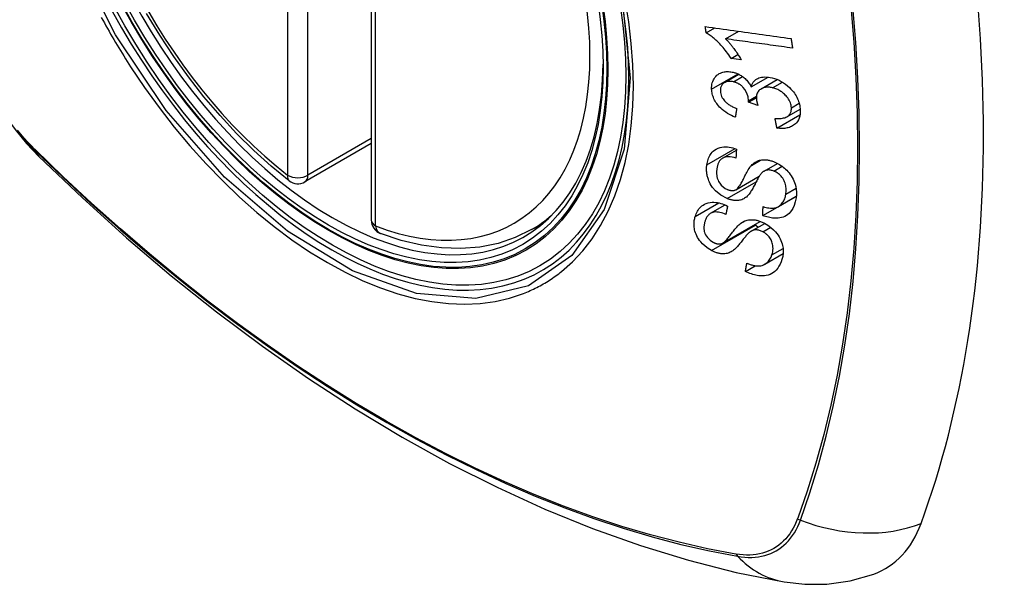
# Model space of a CAD drawing. Header units: inches. Extents: x 584 to 685, y 233 to 314.
# Tile 66 of 78: x 673.614 to 674.426, y 254.372 to 254.837. Entities that reach past the tile are written whole.
import ezdxf

# ---------------------------------------------------------------- set-up
doc = ezdxf.new("R2010")
doc.units = ezdxf.units.IN
doc.header["$MEASUREMENT"] = 0
doc.layers.add('Visible Edges(ANSI)', color=7, linetype='Continuous', lineweight=25)
doc.layers.add('Visible Tangent Edges(ANSI)', color=7, linetype='Continuous', lineweight=25)

msp = doc.modelspace()

# ---------------------------------------------------------------- linework, layer by layer
at = {"layer": 'Visible Edges(ANSI)'}
for p, q in [((673.90422, 255.15672), (673.90422, 254.67204)), ((674.18021, 254.8264), (674.18726, 254.83047)), ((674.19626, 254.82141), (674.20714, 254.8277)), ((674.20071, 254.80525), (674.20644, 254.80856)), ((674.2091, 254.80409), (674.20071, 254.80525)), ((674.19529, 254.78535), (674.20714, 254.7922)), ((674.21736, 254.78177), (674.23135, 254.78985)), ((674.22564, 254.78029), (674.23881, 254.78789)), ((674.2151, 254.76917), (674.22159, 254.77291)), ((674.22283, 254.76653), (674.2151, 254.76917)), ((674.23853, 254.7479), (674.25752, 254.75886)), ((674.24682, 254.75724), (674.25767, 254.76351)), ((673.90422, 254.73517), (673.84956, 254.70361)), ((674.19365, 254.72304), (674.20511, 254.72965)), ((674.22794, 254.71242), (674.23901, 254.71881)), ((674.20477, 254.69708), (674.22393, 254.70814)), ((674.22689, 254.67575), (674.25435, 254.6916)), ((674.23972, 254.68318), (674.25447, 254.6917)), ((674.25435, 254.6916), (674.25435, 254.69163)), ((674.25445, 254.69153), (674.25435, 254.6916)), ((674.18384, 254.67765), (674.19582, 254.68456)), ((674.03634, 254.66422), (674.04661, 254.67015)), ((674.19379, 254.65309), (674.22485, 254.67103)), ((674.21728, 254.6629), (674.2285, 254.66938)), ((674.22848, 254.63566), (674.24363, 254.64441)), ((674.21253, 254.6298), (674.22059, 254.63446))]:
    msp.add_line(p, q, dxfattribs=at)
at = {"layer": 'Visible Edges(ANSI)', "flags": 128}
for points in [[(673.83641, 254.7045), (673.82172, 254.71651), (673.80731, 254.7295), (673.79323, 254.74341), (673.77954, 254.75817), (673.76631, 254.77373), (673.75359, 254.79001), (673.74143, 254.80694), (673.72989, 254.82444), (673.71902, 254.84243)], [(674.18021, 254.8264), (674.18018, 254.82662), (674.18015, 254.82683), (674.18012, 254.82705), (674.18009, 254.82726), (674.18006, 254.82748), (674.18003, 254.82769), (674.18, 254.82791), (674.17997, 254.82812), (674.17994, 254.82834), (674.17991, 254.82855), (674.17988, 254.82877), (674.17985, 254.82898), (674.17981, 254.8292), (674.17978, 254.82941), (674.17975, 254.82963), (674.17972, 254.82984), (674.17969, 254.83006), (674.17966, 254.83027), (674.17963, 254.83049), (674.1796, 254.8307), (674.17957, 254.83092), (674.17954, 254.83113), (674.17951, 254.83135), (674.17948, 254.83156)], [(674.17948, 254.83156), (674.18241, 254.83115), (674.18534, 254.83074), (674.18828, 254.83033), (674.19123, 254.82992), (674.19418, 254.82951), (674.19713, 254.82909), (674.20009, 254.82868), (674.20305, 254.82827), (674.20601, 254.82786), (674.20897, 254.82744), (674.21194, 254.82703), (674.2149, 254.82661), (674.21786, 254.8262), (674.22082, 254.82579), (674.22378, 254.82538), (674.22674, 254.82496), (674.22969, 254.82455), (674.23264, 254.82414), (674.23558, 254.82373), (674.23852, 254.82332), (674.24145, 254.82291), (674.24437, 254.82251), (674.24729, 254.8221), (674.2502, 254.8217)], [(673.57248, 254.82456), (673.57672, 254.81026), (673.58186, 254.79654), (673.58784, 254.78334), (673.59465, 254.77062), (673.60226, 254.75837), (673.6107, 254.74658), (673.62002, 254.73526), (673.63027, 254.72445)], [(674.20071, 254.80525), (674.19976, 254.80674), (674.19881, 254.80815), (674.19786, 254.8095), (674.19692, 254.81079), (674.19598, 254.812), (674.19506, 254.81316), (674.19414, 254.81426), (674.19324, 254.81529), (674.19235, 254.81627), (674.19148, 254.8172), (674.19063, 254.81807), (674.18981, 254.81889), (674.18901, 254.81966), (674.18823, 254.82038), (674.18748, 254.82106), (674.18673, 254.82172), (674.18596, 254.82238), (674.18517, 254.82302), (674.18437, 254.82364), (674.18356, 254.82424), (674.18274, 254.82483), (674.18191, 254.82538), (674.18106, 254.82591), (674.18021, 254.8264)], [(674.19626, 254.82141), (674.19674, 254.82093), (674.19722, 254.82044), (674.1977, 254.81994), (674.19817, 254.81943), (674.19864, 254.81891), (674.1991, 254.81839), (674.19956, 254.81786), (674.20001, 254.81733), (674.20045, 254.8168), (674.20088, 254.81626), (674.20131, 254.81572), (674.20173, 254.81518), (674.20215, 254.81464), (674.20255, 254.8141), (674.20301, 254.81348), (674.20356, 254.81274), (674.20417, 254.81189), (674.20483, 254.81095), (674.20553, 254.80993), (674.20626, 254.80884), (674.20699, 254.8077), (674.20772, 254.80651), (674.20843, 254.80531), (674.2091, 254.80409)], [(674.2514, 254.81376), (674.24912, 254.81408), (674.24684, 254.81439), (674.24455, 254.81471), (674.24226, 254.81503), (674.23996, 254.81535), (674.23767, 254.81567), (674.23537, 254.81598), (674.23307, 254.8163), (674.23077, 254.81662), (674.22846, 254.81694), (674.22616, 254.81726), (674.22385, 254.81758), (674.22155, 254.8179), (674.21924, 254.81822), (674.21694, 254.81854), (674.21463, 254.81886), (674.21233, 254.81918), (674.21003, 254.8195), (674.20773, 254.81982), (674.20543, 254.82014), (674.20313, 254.82046), (674.20084, 254.82077), (674.19854, 254.82109), (674.19626, 254.82141)], [(674.2502, 254.8217), (674.25025, 254.82137), (674.2503, 254.82103), (674.25035, 254.8207), (674.2504, 254.82037), (674.25045, 254.82004), (674.2505, 254.81971), (674.25055, 254.81938), (674.2506, 254.81905), (674.25065, 254.81872), (674.2507, 254.81839), (674.25075, 254.81806), (674.2508, 254.81773), (674.25085, 254.8174), (674.2509, 254.81707), (674.25095, 254.81673), (674.251, 254.8164), (674.25105, 254.81607), (674.2511, 254.81574), (674.25115, 254.81541), (674.2512, 254.81508), (674.25125, 254.81475), (674.2513, 254.81442), (674.25135, 254.81409), (674.2514, 254.81376)], [(674.18474, 254.77997), (674.18473, 254.78133), (674.18481, 254.78265), (674.185, 254.78394), (674.18528, 254.78518), (674.18567, 254.78638), (674.18616, 254.78752), (674.18674, 254.7886), (674.18742, 254.7896), (674.18818, 254.79052), (674.18903, 254.79136), (674.18997, 254.79211), (674.19099, 254.79274), (674.19202, 254.79325), (674.19304, 254.79364), (674.19405, 254.79394), (674.19501, 254.79415), (674.19593, 254.7943), (674.19683, 254.79439), (674.19776, 254.79443), (674.19869, 254.79442), (674.19964, 254.79436), (674.20059, 254.79425), (674.20157, 254.79409), (674.20255, 254.79387)], [(674.20255, 254.79387), (674.2032, 254.79371), (674.20386, 254.79352), (674.20451, 254.7933), (674.20517, 254.79307), (674.20582, 254.79281), (674.20646, 254.79252), (674.2071, 254.79222), (674.20773, 254.79189), (674.20835, 254.79154), (674.20897, 254.79116), (674.20959, 254.79076), (674.21023, 254.79031), (674.21089, 254.78982), (674.21156, 254.78927), (674.21224, 254.78867), (674.21292, 254.78802), (674.2136, 254.78731), (674.21425, 254.78657), (674.21485, 254.78581), (674.21542, 254.78503), (674.21596, 254.78424), (674.21646, 254.78343), (674.21692, 254.7826), (674.21736, 254.78177)], [(674.20268, 254.78598), (674.20194, 254.78614), (674.20122, 254.78626), (674.20049, 254.78635), (674.19978, 254.78639), (674.19908, 254.78639), (674.1984, 254.78634), (674.19774, 254.78624), (674.1971, 254.7861), (674.19649, 254.78591), (674.1959, 254.78567), (674.19533, 254.78538), (674.1948, 254.78505), (674.1943, 254.78467), (674.19385, 254.78425), (674.19344, 254.7838), (674.19308, 254.78332), (674.19277, 254.78279), (674.19251, 254.78224), (674.1923, 254.78165), (674.19213, 254.78103), (674.19202, 254.7804), (674.19195, 254.77975), (674.19192, 254.77908), (674.19193, 254.7784)], [(674.21516, 254.77038), (674.2147, 254.77353), (674.21362, 254.77668), (674.21201, 254.77961), (674.21069, 254.78137), (674.21019, 254.78192), (674.20986, 254.78225), (674.20952, 254.78256), (674.20916, 254.78286), (674.2088, 254.78315), (674.20843, 254.78343), (674.20806, 254.78369), (674.20767, 254.78395), (674.20727, 254.78419), (674.20687, 254.78441), (674.20646, 254.78463), (674.20605, 254.78483), (674.20563, 254.78501), (674.20521, 254.78519), (674.20479, 254.78535), (674.20437, 254.7855), (674.20395, 254.78563), (674.20352, 254.78576), (674.2031, 254.78588), (674.20268, 254.78598)], [(674.21736, 254.78177), (674.21752, 254.78237), (674.2177, 254.78297), (674.21791, 254.78354), (674.21815, 254.7841), (674.21841, 254.78464), (674.21871, 254.78516), (674.21903, 254.78567), (674.21939, 254.78615), (674.21978, 254.78661), (674.22019, 254.78704), (674.22064, 254.78744), (674.22111, 254.78781), (674.22161, 254.78816), (674.22216, 254.78849), (674.22286, 254.78885), (674.22371, 254.78921), (674.22474, 254.78953), (674.22593, 254.78979), (674.22728, 254.78996), (674.22868, 254.79002), (674.23011, 254.78997), (674.23156, 254.78982), (674.23302, 254.78958), (674.2345, 254.78926)], [(674.2345, 254.78926), (674.23643, 254.78874), (674.23835, 254.78807), (674.24025, 254.78727), (674.24211, 254.78632), (674.24391, 254.78524), (674.24565, 254.78402), (674.2473, 254.78269), (674.24878, 254.78134), (674.25007, 254.78002), (674.25117, 254.77877), (674.25208, 254.77765), (674.25288, 254.77658), (674.25361, 254.77549), (674.25429, 254.77439), (674.25491, 254.77326), (674.25547, 254.77211), (674.25596, 254.77096), (674.2564, 254.7698), (674.25676, 254.76863), (674.25707, 254.76747), (674.25731, 254.76631), (674.2575, 254.76515), (674.25763, 254.76401), (674.25771, 254.76287)], [(674.20421, 254.75682), (674.20258, 254.7575), (674.20098, 254.75825), (674.19939, 254.75907), (674.19783, 254.75996), (674.19632, 254.76094), (674.19485, 254.76201), (674.19348, 254.76311), (674.19229, 254.7642), (674.19125, 254.76525), (674.19036, 254.76625), (674.18959, 254.76718), (674.18891, 254.7681), (674.18827, 254.76904), (674.18768, 254.77), (674.18715, 254.77098), (674.18666, 254.77197), (674.18623, 254.77297), (674.18586, 254.77397), (674.18555, 254.77498), (674.18529, 254.77598), (674.18508, 254.77699), (674.18492, 254.77799), (674.18481, 254.77898), (674.18474, 254.77997)], [(674.19193, 254.7784), (674.19203, 254.7773), (674.19223, 254.77619), (674.19255, 254.77508), (674.19298, 254.77398), (674.19353, 254.77289), (674.19415, 254.7719), (674.19477, 254.77106), (674.19534, 254.77037), (674.19586, 254.76981), (674.19639, 254.76928), (674.19694, 254.76878), (674.19752, 254.76829), (674.19812, 254.76784), (674.19873, 254.7674), (674.19936, 254.76698), (674.2, 254.76659), (674.20065, 254.76621), (674.20132, 254.76585), (674.20199, 254.76551), (674.20266, 254.76519), (674.20334, 254.76489), (674.20403, 254.7646), (674.20471, 254.76433), (674.20539, 254.76407)], [(674.23498, 254.78106), (674.23417, 254.78124), (674.23336, 254.78138), (674.23256, 254.78149), (674.23178, 254.78156), (674.231, 254.78158), (674.23023, 254.78157), (674.22947, 254.78151), (674.22873, 254.7814), (674.22803, 254.78125), (674.22734, 254.78105), (674.22669, 254.78081), (674.22606, 254.78052), (674.22546, 254.78018), (674.22488, 254.77979), (674.22429, 254.77933), (674.22372, 254.77878), (674.22318, 254.77814), (674.2227, 254.77742), (674.22232, 254.77664), (674.22201, 254.77581), (674.22179, 254.77494), (674.22165, 254.77403), (674.22159, 254.77309), (674.2216, 254.77213)], [(674.25046, 254.76464), (674.25038, 254.76566), (674.25021, 254.76669), (674.24996, 254.76772), (674.24963, 254.76875), (674.24921, 254.76977), (674.24871, 254.77078), (674.24813, 254.77178), (674.24748, 254.77272), (674.24681, 254.7736), (674.24613, 254.7744), (674.24545, 254.77512), (674.24476, 254.7758), (674.24405, 254.77644), (674.24331, 254.77705), (674.24255, 254.77762), (674.24176, 254.77816), (674.24095, 254.77867), (674.24012, 254.77913), (674.23928, 254.77955), (674.23843, 254.77993), (674.23758, 254.78027), (674.23671, 254.78057), (674.23585, 254.78083), (674.23498, 254.78106)], [(674.2151, 254.76917), (674.21511, 254.76921), (674.21511, 254.76926), (674.21512, 254.76931), (674.21512, 254.76936), (674.21513, 254.76941), (674.21513, 254.76947), (674.21513, 254.76952), (674.21514, 254.76957), (674.21514, 254.76962), (674.21514, 254.76967), (674.21515, 254.76972), (674.21515, 254.76977), (674.21515, 254.76982), (674.21515, 254.76987), (674.21516, 254.76992), (674.21516, 254.76997), (674.21516, 254.77002), (674.21516, 254.77007), (674.21516, 254.77012), (674.21516, 254.77017), (674.21516, 254.77022), (674.21516, 254.77027), (674.21516, 254.77032), (674.21516, 254.77038)], [(674.2216, 254.77213), (674.22161, 254.77191), (674.22163, 254.77169), (674.22165, 254.77146), (674.22168, 254.77123), (674.22171, 254.77101), (674.22174, 254.77078), (674.22178, 254.77055), (674.22182, 254.77032), (674.22187, 254.77008), (674.22191, 254.76985), (674.22197, 254.76961), (674.22202, 254.76937), (674.22208, 254.76913), (674.22214, 254.76889), (674.2222, 254.76865), (674.22226, 254.76841), (674.22233, 254.76817), (674.2224, 254.76793), (674.22246, 254.76769), (674.22254, 254.76746), (674.22261, 254.76722), (674.22268, 254.76699), (674.22275, 254.76676), (674.22283, 254.76653)], [(674.20539, 254.76407), (674.20534, 254.76377), (674.20529, 254.76346), (674.20524, 254.76316), (674.20519, 254.76286), (674.20514, 254.76256), (674.20509, 254.76226), (674.20504, 254.76195), (674.20499, 254.76165), (674.20494, 254.76135), (674.20489, 254.76105), (674.20484, 254.76075), (674.20479, 254.76044), (674.20474, 254.76014), (674.20469, 254.75984), (674.20465, 254.75954), (674.2046, 254.75924), (674.20455, 254.75893), (674.2045, 254.75863), (674.20445, 254.75833), (674.2044, 254.75803), (674.20435, 254.75773), (674.2043, 254.75743), (674.20426, 254.75712), (674.20421, 254.75682)], [(674.23699, 254.75579), (674.23803, 254.75574), (674.23908, 254.75572), (674.24011, 254.75573), (674.24114, 254.75578), (674.24215, 254.75588), (674.24312, 254.75601), (674.24407, 254.7562), (674.24499, 254.75646), (674.24587, 254.75678), (674.24669, 254.75717), (674.2474, 254.75762), (674.24799, 254.75808), (674.24847, 254.75855), (674.24887, 254.75901), (674.24921, 254.75947), (674.2495, 254.75996), (674.24976, 254.76047), (674.24998, 254.761), (674.25015, 254.76156), (674.25029, 254.76214), (674.25039, 254.76275), (674.25045, 254.76337), (674.25047, 254.764), (674.25046, 254.76464)], [(674.25771, 254.76287), (674.25773, 254.7611), (674.25759, 254.75939), (674.2573, 254.75773), (674.25684, 254.75615), (674.2562, 254.75467), (674.25543, 254.75337), (674.25459, 254.75228), (674.25374, 254.75141), (674.25293, 254.75072), (674.25218, 254.75016), (674.2514, 254.74967), (674.25058, 254.74922), (674.24972, 254.74883), (674.24883, 254.74849), (674.2479, 254.7482), (674.24694, 254.74796), (674.24595, 254.74778), (674.24494, 254.74765), (674.24391, 254.74758), (674.24286, 254.74755), (674.2418, 254.74757), (674.24072, 254.74764), (674.23964, 254.74775), (674.23853, 254.7479)], [(674.23853, 254.7479), (674.23847, 254.74823), (674.2384, 254.74856), (674.23834, 254.74888), (674.23827, 254.74921), (674.23821, 254.74954), (674.23815, 254.74987), (674.23808, 254.7502), (674.23802, 254.75053), (674.23795, 254.75086), (674.23789, 254.75119), (674.23782, 254.75152), (674.23776, 254.75184), (674.23769, 254.75217), (674.23763, 254.7525), (674.23756, 254.75283), (674.2375, 254.75316), (674.23744, 254.75349), (674.23737, 254.75382), (674.23731, 254.75415), (674.23724, 254.75448), (674.23718, 254.75481), (674.23712, 254.75514), (674.23705, 254.75547), (674.23699, 254.75579)], [(674.18077, 254.71759), (674.18096, 254.71875), (674.18119, 254.7199), (674.18148, 254.72102), (674.18182, 254.72211), (674.18221, 254.72317), (674.18266, 254.7242), (674.18317, 254.72519), (674.18374, 254.72614), (674.18438, 254.72705), (674.1851, 254.72794), (674.186, 254.72886), (674.1871, 254.72978), (674.18843, 254.73064), (674.19, 254.73137), (674.19163, 254.7319), (674.19326, 254.73222), (674.19483, 254.73238), (674.19632, 254.73241), (674.19777, 254.73234), (674.19923, 254.73217), (674.2007, 254.73192), (674.20218, 254.73157), (674.20367, 254.73114), (674.20516, 254.73063)], [(674.20516, 254.73063), (674.20514, 254.73032), (674.20513, 254.73), (674.20511, 254.72969), (674.20509, 254.72938), (674.20507, 254.72906), (674.20505, 254.72875), (674.20504, 254.72844), (674.20502, 254.72812), (674.205, 254.72781), (674.20498, 254.72749), (674.20497, 254.72718), (674.20495, 254.72687), (674.20493, 254.72655), (674.20491, 254.72624), (674.2049, 254.72593), (674.20488, 254.72561), (674.20486, 254.7253), (674.20484, 254.72499), (674.20483, 254.72467), (674.20481, 254.72436), (674.20479, 254.72405), (674.20478, 254.72374), (674.20476, 254.72342), (674.20474, 254.72311)], [(673.63027, 254.72445), (673.66608, 254.69029), (673.70245, 254.65753), (673.73933, 254.62621), (673.77667, 254.59639), (673.81444, 254.56813), (673.85257, 254.54147), (673.89103, 254.51647), (673.92976, 254.49316), (673.96874, 254.47161), (674.0079, 254.45185), (674.04721, 254.43395), (674.08662, 254.41794), (674.1261, 254.40387), (674.16559, 254.39181), (674.20506, 254.38179), (674.24444, 254.37389)], [(674.20474, 254.72311), (674.20318, 254.72355), (674.20163, 254.72389), (674.20009, 254.72411), (674.19859, 254.72419), (674.19715, 254.72412), (674.19578, 254.72388), (674.1946, 254.7235), (674.19368, 254.72305), (674.19302, 254.72263), (674.19254, 254.72224), (674.1921, 254.72183), (674.1917, 254.72139), (674.19133, 254.72092), (674.19099, 254.72043), (674.19069, 254.71991), (674.19041, 254.71937), (674.19017, 254.71882), (674.18994, 254.71824), (674.18975, 254.71766), (674.18957, 254.71706), (674.18942, 254.71646), (674.18928, 254.71584), (674.18917, 254.71522), (674.18907, 254.71459)], [(674.21754, 254.71718), (674.21823, 254.71787), (674.21896, 254.71852), (674.21973, 254.71913), (674.22056, 254.71969), (674.22142, 254.7202), (674.22234, 254.72065), (674.2233, 254.72103), (674.22428, 254.72133), (674.22522, 254.72154), (674.22613, 254.72168), (674.22699, 254.72176), (674.2278, 254.72179), (674.22856, 254.72179), (674.22927, 254.72175), (674.22996, 254.72169), (674.23067, 254.7216), (674.23137, 254.72149), (674.23208, 254.72135), (674.23279, 254.72119), (674.2335, 254.721), (674.23421, 254.72079), (674.23492, 254.72056), (674.23564, 254.72031), (674.23635, 254.72003)], [(674.23635, 254.72003), (674.23747, 254.71956), (674.23857, 254.71904), (674.23966, 254.71847), (674.24073, 254.71784), (674.24178, 254.71717), (674.2428, 254.71645), (674.2438, 254.71569), (674.24476, 254.71489), (674.24571, 254.71403), (674.24668, 254.71309), (674.24765, 254.71206), (674.2486, 254.71094), (674.24953, 254.70972), (674.2504, 254.70843), (674.25119, 254.70712), (674.25188, 254.70579), (674.25249, 254.70445), (674.25302, 254.70309), (674.25351, 254.7016), (674.25399, 254.69975), (674.25438, 254.69757), (674.25458, 254.69514), (674.25455, 254.69274), (674.25431, 254.69042)], [(674.19754, 254.6898), (674.19241, 254.69251), (674.18796, 254.69616), (674.18542, 254.69905), (674.18439, 254.70054), (674.18358, 254.70191), (674.18293, 254.70319), (674.18242, 254.70436), (674.18202, 254.70539), (674.18173, 254.70626), (674.1815, 254.70704), (674.18129, 254.70782), (674.18111, 254.7086), (674.18095, 254.70938), (674.18082, 254.71015), (674.18071, 254.71091), (674.18063, 254.71168), (674.18057, 254.71244), (674.18053, 254.71319), (674.18052, 254.71394), (674.18052, 254.71469), (674.18055, 254.71542), (674.18061, 254.71615), (674.18068, 254.71687), (674.18077, 254.71759)], [(674.18907, 254.71459), (674.189, 254.71409), (674.18894, 254.71358), (674.18889, 254.71308), (674.18886, 254.71256), (674.18883, 254.71204), (674.18881, 254.71152), (674.18881, 254.711), (674.18882, 254.71047), (674.18885, 254.70994), (674.18889, 254.7094), (674.18895, 254.70885), (674.18903, 254.70831), (674.18912, 254.70776), (674.18924, 254.70721), (674.18938, 254.70666), (674.18955, 254.7061), (674.18974, 254.70555), (674.18998, 254.70497), (674.19047, 254.70395), (674.1914, 254.70247), (674.1927, 254.70084), (674.19425, 254.69938), (674.19599, 254.69816), (674.19786, 254.69725)], [(674.20446, 254.69692), (674.20508, 254.69727), (674.2057, 254.69778), (674.20632, 254.6984), (674.20694, 254.69914), (674.20754, 254.69996), (674.20811, 254.70082), (674.20865, 254.70169), (674.20915, 254.70255), (674.20962, 254.70339), (674.21006, 254.70423), (674.21048, 254.70505), (674.21089, 254.70589), (674.21131, 254.70673), (674.21173, 254.70759), (674.21217, 254.70847), (674.21263, 254.70939), (674.21313, 254.71034), (674.21366, 254.71133), (674.21425, 254.71237), (674.21487, 254.71344), (674.21552, 254.71448), (674.21619, 254.71548), (674.21687, 254.71639), (674.21754, 254.71718)], [(674.23602, 254.71241), (674.23535, 254.71266), (674.23468, 254.71288), (674.23401, 254.71306), (674.23334, 254.7132), (674.23268, 254.71329), (674.23203, 254.71334), (674.2314, 254.71335), (674.2308, 254.71332), (674.23025, 254.71325), (674.22975, 254.71315), (674.22929, 254.71302), (674.22886, 254.71287), (674.22846, 254.71269), (674.22808, 254.7125), (674.22771, 254.71228), (674.22736, 254.71205), (674.22701, 254.71179), (674.22669, 254.71152), (674.22637, 254.71124), (674.22607, 254.71095), (674.22578, 254.71064), (674.2255, 254.71033), (674.22524, 254.71001), (674.22499, 254.70968)], [(674.24589, 254.69341), (674.24601, 254.69436), (674.24609, 254.69533), (674.24613, 254.69632), (674.24612, 254.69731), (674.24606, 254.69833), (674.24594, 254.69935), (674.24576, 254.70038), (674.24553, 254.70142), (674.24523, 254.70245), (674.24486, 254.70349), (674.24443, 254.70452), (674.24391, 254.70553), (674.2433, 254.70653), (674.24262, 254.70747), (674.24191, 254.70831), (674.2412, 254.70904), (674.24052, 254.70966), (674.23989, 254.71018), (674.23928, 254.71064), (674.23866, 254.71106), (674.23802, 254.71145), (674.23736, 254.7118), (674.2367, 254.71212), (674.23602, 254.71241)], [(674.22499, 254.70968), (674.22466, 254.70924), (674.22431, 254.70873), (674.22394, 254.70814), (674.22355, 254.70748), (674.22315, 254.70677), (674.22273, 254.70601), (674.2223, 254.70521), (674.22186, 254.70438), (674.22141, 254.70351), (674.22095, 254.70263), (674.22048, 254.70174), (674.22001, 254.70084), (674.21953, 254.69995), (674.21906, 254.69906), (674.21858, 254.69819), (674.2181, 254.69735), (674.21763, 254.69654), (674.21716, 254.69576), (674.21666, 254.69499), (674.21615, 254.69423), (674.21562, 254.6935), (674.21507, 254.69282), (674.21452, 254.69219), (674.21397, 254.69165)], [(674.19786, 254.69725), (674.19815, 254.69713), (674.19845, 254.69703), (674.19874, 254.69692), (674.19904, 254.69683), (674.19934, 254.69675), (674.19963, 254.69667), (674.19993, 254.6966), (674.20022, 254.69654), (674.20051, 254.69649), (674.2008, 254.69645), (674.20109, 254.69642), (674.20138, 254.6964), (674.20166, 254.69639), (674.20194, 254.69639), (674.20221, 254.6964), (674.20248, 254.69642), (674.20275, 254.69645), (674.20301, 254.69649), (674.20326, 254.69654), (674.20351, 254.69659), (674.20376, 254.69666), (674.204, 254.69674), (674.20423, 254.69682), (674.20446, 254.69692)], [(674.17119, 254.67503), (674.17157, 254.67615), (674.172, 254.67724), (674.17248, 254.6783), (674.17303, 254.67932), (674.17363, 254.6803), (674.17429, 254.68123), (674.17503, 254.68211), (674.17583, 254.68294), (674.1767, 254.68372), (674.17772, 254.68447), (674.17889, 254.68517), (674.18025, 254.68578), (674.18179, 254.68628), (674.18344, 254.6866), (674.18507, 254.68674), (674.18665, 254.68674), (674.18816, 254.68662), (674.18957, 254.68642), (674.19096, 254.68615), (674.19234, 254.68579), (674.19373, 254.68535), (674.19512, 254.68485), (674.1965, 254.68427), (674.19788, 254.68362)], [(674.21397, 254.69165), (674.21332, 254.69107), (674.21263, 254.69054), (674.21191, 254.69005), (674.21114, 254.68961), (674.21034, 254.68922), (674.20949, 254.68888), (674.20861, 254.68861), (674.20774, 254.68841), (674.20691, 254.68828), (674.20613, 254.68821), (674.2054, 254.68818), (674.20473, 254.68818), (674.20412, 254.68821), (674.20353, 254.68826), (674.20294, 254.68832), (674.20234, 254.68841), (674.20175, 254.68852), (674.20115, 254.68865), (674.20055, 254.68879), (674.19995, 254.68896), (674.19935, 254.68914), (674.19875, 254.68934), (674.19814, 254.68956), (674.19754, 254.6898)], [(674.25431, 254.69042), (674.25367, 254.68712), (674.25274, 254.68406), (674.25167, 254.68164), (674.25058, 254.67984), (674.24958, 254.67854), (674.2486, 254.67753), (674.24752, 254.67662), (674.24634, 254.67583), (674.24506, 254.67515), (674.24368, 254.67459), (674.24228, 254.67417), (674.2409, 254.67389), (674.23956, 254.67372), (674.23828, 254.67363), (674.23709, 254.67362), (674.23598, 254.67367), (674.23486, 254.67376), (674.23374, 254.67391), (674.23261, 254.6741), (674.23148, 254.67434), (674.23033, 254.67463), (674.22919, 254.67496), (674.22804, 254.67533), (674.22689, 254.67575)], [(674.22711, 254.68313), (674.22833, 254.68279), (674.22955, 254.68248), (674.23077, 254.68223), (674.23199, 254.68204), (674.23318, 254.68192), (674.23435, 254.68188), (674.23548, 254.68192), (674.23657, 254.68205), (674.23761, 254.68228), (674.23862, 254.68264), (674.23959, 254.68311), (674.24048, 254.68367), (674.24129, 254.6843), (674.24202, 254.68498), (674.24266, 254.6857), (674.24323, 254.68643), (674.24374, 254.68719), (674.2442, 254.68799), (674.2446, 254.68882), (674.24495, 254.68968), (674.24526, 254.69058), (674.24551, 254.6915), (674.24572, 254.69245), (674.24589, 254.69341)], [(674.19643, 254.67672), (674.1952, 254.67723), (674.19396, 254.67768), (674.19272, 254.67807), (674.19148, 254.67837), (674.19026, 254.67859), (674.18906, 254.67871), (674.18791, 254.67873), (674.18679, 254.67863), (674.18576, 254.67843), (674.18487, 254.67814), (674.18412, 254.6778), (674.18349, 254.67743), (674.18296, 254.67705), (674.18246, 254.67663), (674.18201, 254.67618), (674.18159, 254.67569), (674.1812, 254.67518), (674.18084, 254.67464), (674.18051, 254.67409), (674.18021, 254.67351), (674.17994, 254.67292), (674.17969, 254.67232), (674.17946, 254.67171), (674.17926, 254.67108)], [(674.19788, 254.68362), (674.19782, 254.68333), (674.19776, 254.68304), (674.1977, 254.68276), (674.19764, 254.68247), (674.19758, 254.68218), (674.19752, 254.68189), (674.19746, 254.68161), (674.1974, 254.68132), (674.19734, 254.68103), (674.19728, 254.68074), (674.19721, 254.68046), (674.19715, 254.68017), (674.19709, 254.67988), (674.19703, 254.67959), (674.19697, 254.67931), (674.19691, 254.67902), (674.19685, 254.67873), (674.19679, 254.67844), (674.19673, 254.67816), (674.19667, 254.67787), (674.19661, 254.67758), (674.19655, 254.67729), (674.19649, 254.67701), (674.19643, 254.67672)], [(674.22689, 254.67575), (674.2269, 254.67606), (674.22691, 254.67636), (674.22692, 254.67667), (674.22692, 254.67698), (674.22693, 254.67728), (674.22694, 254.67759), (674.22695, 254.6779), (674.22696, 254.67821), (674.22697, 254.67851), (674.22698, 254.67882), (674.22699, 254.67913), (674.227, 254.67944), (674.22701, 254.67974), (674.22702, 254.68005), (674.22703, 254.68036), (674.22704, 254.68067), (674.22705, 254.68098), (674.22705, 254.68128), (674.22706, 254.68159), (674.22707, 254.6819), (674.22708, 254.68221), (674.22709, 254.68251), (674.2271, 254.68282), (674.22711, 254.68313)], [(674.18452, 254.64701), (674.18184, 254.64862), (674.17933, 254.65053), (674.17726, 254.65245), (674.17576, 254.65409), (674.17475, 254.65535), (674.17388, 254.65658), (674.17311, 254.65784), (674.17243, 254.65911), (674.17185, 254.66041), (674.17137, 254.66168), (674.171, 254.66291), (674.17072, 254.66408), (674.17051, 254.6652), (674.17037, 254.66626), (674.17028, 254.66724), (674.17024, 254.66816), (674.17023, 254.66906), (674.17027, 254.66996), (674.17034, 254.67084), (674.17044, 254.67171), (674.17058, 254.67256), (674.17075, 254.6734), (674.17096, 254.67422), (674.17119, 254.67503)], [(674.17926, 254.67108), (674.17911, 254.67057), (674.17896, 254.67006), (674.17884, 254.66954), (674.17872, 254.66902), (674.17862, 254.66849), (674.17853, 254.66796), (674.17846, 254.66741), (674.1784, 254.66686), (674.17837, 254.66631), (674.17836, 254.66574), (674.17837, 254.66516), (674.1784, 254.66458), (674.17846, 254.66399), (674.17856, 254.66339), (674.17869, 254.66277), (674.17891, 254.662), (674.17925, 254.66107), (674.17977, 254.65998), (674.18047, 254.65877), (674.18131, 254.6576), (674.18229, 254.65649), (674.18339, 254.65548), (674.18459, 254.65459), (674.18587, 254.65383)], [(674.19256, 254.65257), (674.19323, 254.6528), (674.19392, 254.65317), (674.19463, 254.65365), (674.19535, 254.65423), (674.19607, 254.65489), (674.19678, 254.6556), (674.19746, 254.65633), (674.1981, 254.65707), (674.1987, 254.65779), (674.19927, 254.6585), (674.19982, 254.65921), (674.20037, 254.65992), (674.20091, 254.66065), (674.20146, 254.66138), (674.20203, 254.66214), (674.20263, 254.66292), (674.20326, 254.66372), (674.20394, 254.66456), (674.20468, 254.66544), (674.20546, 254.66633), (674.20627, 254.66721), (674.20709, 254.66804), (674.20791, 254.66879), (674.20871, 254.66943)], [(674.20871, 254.66943), (674.20951, 254.66997), (674.21035, 254.67047), (674.21122, 254.67093), (674.21214, 254.67133), (674.21309, 254.67168), (674.21409, 254.67197), (674.21512, 254.67218), (674.21615, 254.67233), (674.21714, 254.6724), (674.21808, 254.6724), (674.21898, 254.67236), (674.21981, 254.67228), (674.22059, 254.67217), (674.22131, 254.67204), (674.22202, 254.67188), (674.22273, 254.6717), (674.22344, 254.6715), (674.22415, 254.67127), (674.22486, 254.67102), (674.22557, 254.67075), (674.22627, 254.67046), (674.22697, 254.67014), (674.22768, 254.6698), (674.22837, 254.66945)], [(674.22837, 254.66945), (674.23101, 254.66789), (674.23351, 254.66606), (674.23566, 254.66413), (674.23732, 254.66236), (674.23851, 254.66092), (674.2395, 254.65955), (674.24038, 254.65815), (674.24116, 254.65672), (674.24183, 254.65526), (674.24238, 254.65384), (674.24281, 254.65247), (674.24314, 254.65118), (674.24337, 254.64997), (674.24354, 254.64886), (674.24364, 254.64785), (674.24369, 254.64686), (674.2437, 254.64588), (674.24366, 254.64492), (674.24359, 254.64397), (674.24347, 254.64303), (674.24331, 254.64211), (674.24312, 254.64121), (674.24289, 254.64033), (674.24263, 254.63947)], [(674.03634, 254.66422), (674.02293, 254.65762), (674.00867, 254.6528), (673.99367, 254.64978), (673.97807, 254.64856), (673.96199, 254.64911), (673.94554, 254.65139), (673.92879, 254.65537), (673.91186, 254.661)], [(674.2153, 254.66144), (674.21491, 254.66108), (674.21448, 254.66066), (674.21402, 254.66016), (674.21354, 254.65962), (674.21303, 254.65902), (674.2125, 254.65838), (674.21195, 254.6577), (674.21138, 254.65699), (674.2108, 254.65626), (674.21021, 254.65551), (674.20961, 254.65475), (674.209, 254.65398), (674.20839, 254.65322), (674.20778, 254.65247), (674.20717, 254.65174), (674.20656, 254.65102), (674.20596, 254.65034), (674.20537, 254.64968), (674.20476, 254.64904), (674.20413, 254.64841), (674.20349, 254.64782), (674.20284, 254.64726), (674.20219, 254.64677), (674.20154, 254.64634)], [(674.22697, 254.66243), (674.22629, 254.66277), (674.2256, 254.66307), (674.22491, 254.66334), (674.22421, 254.66357), (674.22352, 254.66375), (674.22283, 254.66388), (674.22215, 254.66397), (674.22153, 254.66401), (674.22096, 254.664), (674.22044, 254.66396), (674.21996, 254.6639), (674.21952, 254.66381), (674.2191, 254.6637), (674.21871, 254.66356), (674.21832, 254.66341), (674.21794, 254.66325), (674.21757, 254.66306), (674.21722, 254.66286), (674.21687, 254.66265), (674.21653, 254.66243), (674.21621, 254.66219), (674.2159, 254.66195), (674.21559, 254.6617), (674.2153, 254.66144)], [(674.2208, 254.66796), (674.22078, 254.66798), (674.22076, 254.668), (674.22074, 254.66802), (674.22072, 254.66803), (674.2207, 254.66805), (674.22068, 254.66807), (674.22066, 254.66809), (674.22064, 254.66811), (674.22062, 254.66813), (674.2206, 254.66815), (674.22058, 254.66816), (674.22056, 254.66818), (674.22054, 254.6682), (674.22052, 254.66822), (674.2205, 254.66824), (674.22048, 254.66826), (674.22046, 254.66828), (674.22044, 254.6683), (674.22042, 254.66831), (674.2204, 254.66833), (674.22038, 254.66835), (674.22036, 254.66837), (674.22034, 254.66839), (674.22032, 254.66841)], [(674.22299, 254.6662), (674.2229, 254.66626), (674.22281, 254.66633), (674.22272, 254.66639), (674.22263, 254.66646), (674.22254, 254.66652), (674.22245, 254.66659), (674.22235, 254.66666), (674.22226, 254.66673), (674.22217, 254.6668), (674.22208, 254.66687), (674.22199, 254.66695), (674.2219, 254.66702), (674.22181, 254.66709), (674.22172, 254.66717), (674.22163, 254.66724), (674.22154, 254.66732), (674.22144, 254.6674), (674.22135, 254.66748), (674.22126, 254.66755), (674.22117, 254.66763), (674.22108, 254.66771), (674.22099, 254.6678), (674.2209, 254.66788), (674.2208, 254.66796)], [(674.23443, 254.64343), (674.23479, 254.64469), (674.23507, 254.64599), (674.23524, 254.64734), (674.23531, 254.64873), (674.23526, 254.65005), (674.23513, 254.65123), (674.23495, 254.65225), (674.23473, 254.65314), (674.23445, 254.65402), (674.23412, 254.6549), (674.23371, 254.65577), (674.23323, 254.65663), (674.23268, 254.65746), (674.23211, 254.65821), (674.23155, 254.65887), (674.23102, 254.65943), (674.23054, 254.6599), (674.23007, 254.66032), (674.22958, 254.66072), (674.22909, 254.66111), (674.22858, 254.66147), (674.22805, 254.66181), (674.22752, 254.66213), (674.22697, 254.66243)], [(674.18587, 254.65383), (674.18615, 254.65368), (674.18644, 254.65353), (674.18673, 254.6534), (674.18702, 254.65327), (674.18731, 254.65315), (674.1876, 254.65303), (674.18789, 254.65293), (674.18819, 254.65283), (674.18848, 254.65274), (674.18877, 254.65267), (674.18906, 254.6526), (674.18935, 254.65254), (674.18963, 254.65248), (674.18992, 254.65244), (674.1902, 254.65241), (674.19048, 254.65239), (674.19075, 254.65238), (674.19102, 254.65238), (674.19129, 254.65239), (674.19155, 254.65241), (674.19181, 254.65243), (674.19206, 254.65247), (674.19232, 254.65252), (674.19256, 254.65257)], [(674.20154, 254.64634), (674.2008, 254.6459), (674.20003, 254.64551), (674.19923, 254.64516), (674.19839, 254.64487), (674.19751, 254.64462), (674.1966, 254.64443), (674.19567, 254.64431), (674.19476, 254.64425), (674.1939, 254.64425), (674.1931, 254.64429), (674.19235, 254.64437), (674.19166, 254.64447), (674.19104, 254.64459), (674.19044, 254.64471), (674.18985, 254.64486), (674.18925, 254.64503), (674.18866, 254.64521), (674.18806, 254.64542), (674.18747, 254.64564), (674.18688, 254.64588), (674.18629, 254.64614), (674.1857, 254.64641), (674.18511, 254.6467), (674.18452, 254.64701)], [(674.24263, 254.63947), (674.24195, 254.63758), (674.24116, 254.63574), (674.24024, 254.63399), (674.23918, 254.63236), (674.23802, 254.63092), (674.23683, 254.62974), (674.23562, 254.62878), (674.23433, 254.62796), (674.23292, 254.62728), (674.23141, 254.62675), (674.2298, 254.62637), (674.22819, 254.62615), (674.22661, 254.62607), (674.2251, 254.62611), (674.22368, 254.62623), (674.22238, 254.62641), (674.22115, 254.62665), (674.21992, 254.62694), (674.21868, 254.62729), (674.21745, 254.62769), (674.21622, 254.62814), (674.21499, 254.62865), (674.21375, 254.6292), (674.21253, 254.6298)], [(674.21379, 254.63659), (674.21447, 254.6363), (674.21515, 254.63603), (674.21584, 254.63577), (674.21653, 254.63552), (674.21721, 254.63529), (674.2179, 254.63508), (674.21858, 254.63489), (674.21927, 254.63472), (674.21995, 254.63458), (674.22062, 254.63445), (674.22129, 254.63435), (674.22196, 254.63428), (674.22261, 254.63424), (674.22332, 254.63423), (674.2242, 254.63428), (674.22523, 254.63443), (674.22637, 254.63473), (674.2276, 254.63521), (674.22892, 254.63593), (674.23029, 254.63694), (674.23161, 254.63825), (674.23277, 254.63982), (674.2337, 254.64156), (674.23443, 254.64343)], [(674.21253, 254.6298), (674.21258, 254.63009), (674.21263, 254.63037), (674.21268, 254.63065), (674.21274, 254.63093), (674.21279, 254.63121), (674.21284, 254.6315), (674.21289, 254.63178), (674.21294, 254.63206), (674.213, 254.63234), (674.21305, 254.63263), (674.2131, 254.63291), (674.21315, 254.63319), (674.21321, 254.63348), (674.21326, 254.63376), (674.21331, 254.63404), (674.21336, 254.63432), (674.21342, 254.63461), (674.21347, 254.63489), (674.21352, 254.63517), (674.21358, 254.63545), (674.21363, 254.63574), (674.21368, 254.63602), (674.21373, 254.6363), (674.21379, 254.63659)], [(674.24444, 254.37389), (674.26147, 254.37193), (674.27977, 254.37206), (674.29899, 254.37475), (674.31849, 254.38037)]]:
    msp.add_lwpolyline(points, dxfattribs=at)
at = {"layer": 'Visible Edges(ANSI)'}
for centre, start, end in [((673.84365, 254.71383), 232.17173, 300), ((673.91604, 254.67204), 180, 249.28185)]:
    msp.add_arc(centre, 0.01181, start, end, dxfattribs=at)
msp.add_ellipse((673.86906, 254.92905), major_axis=(-0.15994, 0.27703), ratio=0.57735, dxfattribs=at)
for centre, major_axis, start_param, end_param in [((673.87254, 254.93106), (0.15748, -0.27276), 2.363977, 7.060801), ((673.4901, 255.2728), (-0.64961, 1.12515), 3.59073, 4.263252), ((674.23907, 254.53809), (0.08858, -0.15343), 6.184386, 6.732322)]:
    msp.add_ellipse(centre, major_axis=major_axis, ratio=0.57735, start_param=start_param, end_param=end_param, dxfattribs=at)
at = {"layer": 'Visible Tangent Edges(ANSI)'}
for p, q in [((673.8353, 255.19369), (673.8353, 254.70901)), ((673.85201, 254.70901), (673.85201, 255.19369)), ((673.90768, 254.66722), (673.90768, 255.1519)), ((674.18474, 254.77997), (674.20647, 254.79252)), ((674.20268, 254.78598), (674.21021, 254.79033)), ((674.23498, 254.78106), (674.2431, 254.78575)), ((674.21516, 254.77038), (674.22166, 254.77413)), ((674.25046, 254.76464), (674.25685, 254.76833)), ((673.90422, 254.73916), (673.85201, 254.70901)), ((673.62707, 254.73023), (673.62673, 254.73056)), ((674.18077, 254.71759), (674.20404, 254.73102)), ((674.21754, 254.71718), (674.22501, 254.7215)), ((674.23602, 254.71241), (674.24289, 254.71638)), ((674.19754, 254.6898), (674.22136, 254.70355)), ((674.24589, 254.69341), (674.25427, 254.69825)), ((674.17119, 254.67503), (674.19058, 254.68623)), ((674.20871, 254.66943), (674.21162, 254.67112)), ((674.18452, 254.64701), (674.2208, 254.66796)), ((674.22697, 254.66243), (674.23341, 254.66614)), ((674.23443, 254.64343), (674.24356, 254.6487)), ((674.25573, 254.42638), (674.25561, 254.42606)), ((674.20487, 254.39677), (674.20454, 254.39682))]:
    msp.add_line(p, q, dxfattribs=at)
at = {"layer": 'Visible Tangent Edges(ANSI)', "flags": 128}
for points in [[(674.11091, 254.85436), (674.11745, 254.78921), (674.11252, 254.73056), (674.09626, 254.68092), (674.06963, 254.64278), (674.03384, 254.6179), (673.99049, 254.60735), (673.94135, 254.61154), (673.8888, 254.63029), (673.83525, 254.6628), (673.78327, 254.70747), (673.73513, 254.76239), (673.69328, 254.82476), (673.65966, 254.89184)], [(674.06108, 254.62976), (674.07015, 254.63776), (674.07855, 254.64673), (674.08623, 254.65665), (674.09319, 254.66753), (674.09942, 254.67932), (674.10488, 254.69197), (674.10954, 254.70541), (674.11338, 254.71956), (674.11637, 254.73437), (674.1185, 254.74984), (674.11978, 254.76597), (674.12021, 254.78269), (674.11979, 254.7999), (674.11851, 254.81754), (674.11637, 254.83552), (674.11338, 254.85379)], [(674.2994, 254.84815), (674.30182, 254.81859), (674.30357, 254.78936), (674.30462, 254.76049), (674.30498, 254.73201), (674.30465, 254.70392), (674.30363, 254.67622), (674.30191, 254.64891), (674.2995, 254.62203), (674.2964, 254.59562), (674.29261, 254.5697), (674.28813, 254.54432), (674.28297, 254.5195), (674.27714, 254.49527), (674.27065, 254.47166), (674.26351, 254.44869), (674.25573, 254.42638)], [(674.25791, 254.42491), (674.26563, 254.44733), (674.27272, 254.47041), (674.27915, 254.49413), (674.28493, 254.51846), (674.29003, 254.54338), (674.29446, 254.56886), (674.29821, 254.59486), (674.30127, 254.62136), (674.30365, 254.64832), (674.30534, 254.67571), (674.30635, 254.70348), (674.30667, 254.73165), (674.30632, 254.7602), (674.30528, 254.78914), (674.30356, 254.81844), (674.30117, 254.84806)], [(673.68169, 254.8391), (673.68295, 254.8368), (673.68422, 254.8345), (673.6855, 254.8322), (673.68679, 254.82991), (673.68809, 254.82762), (673.6894, 254.82534), (673.69072, 254.82306), (673.69205, 254.82079), (673.69339, 254.81853), (673.69474, 254.81627), (673.6961, 254.81402), (673.69747, 254.81177), (673.69885, 254.80953), (673.70023, 254.8073), (673.70163, 254.80507), (673.70304, 254.80285), (673.70445, 254.80064), (673.70588, 254.79843)], [(673.70588, 254.79843), (673.71736, 254.78137), (673.72937, 254.76479), (673.74186, 254.74872), (673.75478, 254.73325), (673.76809, 254.71842), (673.78174, 254.70429), (673.79568, 254.69094), (673.80985, 254.6784), (673.82421, 254.6667), (673.83871, 254.65589), (673.85332, 254.64599), (673.868, 254.63703), (673.88268, 254.62905), (673.8973, 254.6221), (673.91181, 254.61619), (673.92615, 254.61134), (673.94028, 254.60755), (673.95417, 254.60484), (673.96775, 254.60323), (673.981, 254.60271), (673.99385, 254.6033), (674.00625, 254.60498), (674.01816, 254.60773), (674.02955, 254.61156)], [(673.61256, 254.74527), (673.61532, 254.74192), (673.61814, 254.73865), (673.62101, 254.73548), (673.62392, 254.7324), (673.62688, 254.72943)], [(673.62673, 254.73056), (673.62384, 254.73349), (673.62099, 254.73652), (673.61818, 254.73964), (673.61543, 254.74285), (673.61273, 254.74614)], [(673.62688, 254.72943), (673.65016, 254.70703), (673.67369, 254.68522), (673.69745, 254.66403), (673.72141, 254.64349), (673.74555, 254.62363), (673.76982, 254.60446), (673.79422, 254.58602), (673.8187, 254.56833), (673.84324, 254.55139), (673.8678, 254.53525), (673.89236, 254.5199), (673.91691, 254.50534), (673.94146, 254.49158), (673.966, 254.47862), (673.99052, 254.46646), (674.01498, 254.45513), (674.03935, 254.44462), (674.06361, 254.43497), (674.08776, 254.42616), (674.11178, 254.4182), (674.13564, 254.4111), (674.15933, 254.40486), (674.18283, 254.3995), (674.20612, 254.39501)], [(674.20454, 254.39682), (674.18136, 254.40124), (674.15796, 254.40652), (674.13438, 254.41268), (674.11061, 254.4197), (674.08669, 254.42759), (674.06264, 254.43632), (674.03846, 254.44591), (674.01417, 254.45635), (673.98979, 254.46763), (673.96534, 254.47974), (673.94087, 254.49266), (673.91638, 254.50638), (673.89189, 254.5209), (673.86739, 254.53622), (673.84288, 254.55235), (673.81839, 254.56926), (673.79397, 254.58694), (673.76963, 254.60537), (673.74541, 254.62452), (673.72133, 254.64437), (673.69744, 254.66489), (673.67374, 254.68606), (673.65028, 254.70784), (673.62707, 254.73023)], [(674.02955, 254.61156), (674.03097, 254.61212), (674.03238, 254.6127), (674.03378, 254.6133), (674.03517, 254.61392), (674.03655, 254.61455), (674.03793, 254.6152), (674.03929, 254.61587), (674.04065, 254.61655), (674.04199, 254.61725), (674.04333, 254.61797), (674.04466, 254.6187), (674.04598, 254.61945), (674.04729, 254.62022), (674.04859, 254.621), (674.04988, 254.6218), (674.05117, 254.62262), (674.05244, 254.62346), (674.0537, 254.62431), (674.05496, 254.62517), (674.0562, 254.62606), (674.05744, 254.62696), (674.05866, 254.62788), (674.05987, 254.62881), (674.06108, 254.62976)], [(674.25561, 254.42606), (674.25452, 254.42335), (674.25332, 254.42075), (674.25202, 254.41826), (674.25061, 254.41589), (674.24911, 254.41364), (674.24751, 254.41151), (674.24581, 254.40951), (674.24402, 254.40764), (674.24214, 254.4059), (674.24017, 254.40429), (674.23811, 254.40283), (674.23597, 254.4015), (674.23375, 254.40031), (674.23144, 254.39926), (674.22907, 254.39835), (674.22662, 254.39759), (674.2241, 254.39697), (674.22152, 254.3965), (674.21888, 254.39618), (674.21618, 254.396), (674.21343, 254.39597), (674.21062, 254.39609), (674.20777, 254.39636), (674.20487, 254.39677)], [(674.20612, 254.39501), (674.2091, 254.39455), (674.21203, 254.39425), (674.21491, 254.3941), (674.21774, 254.39411), (674.22051, 254.39427), (674.22322, 254.39458), (674.22587, 254.39505), (674.22845, 254.39567), (674.23096, 254.39644), (674.2334, 254.39736), (674.23576, 254.39843), (674.23803, 254.39964), (674.24022, 254.401), (674.24233, 254.40251), (674.24434, 254.40416), (674.24625, 254.40595), (674.24807, 254.40787), (674.24979, 254.40993), (674.25141, 254.41212), (674.25293, 254.41443), (674.25434, 254.41687), (674.25564, 254.41943), (674.25683, 254.42211), (674.25791, 254.42491)]]:
    msp.add_lwpolyline(points, dxfattribs=at)
at = {"layer": 'Visible Tangent Edges(ANSI)'}
for centre, major_axis, ratio, start_param, end_param in [((673.87154, 254.93048), (-0.17318, 0.29996), 0.57735, 5.05527, 10.652693), ((673.87149, 254.93045), (-0.15059, 0.26083), 0.57735, 5.66855, 8.468616), ((673.87149, 254.93045), (0.15059, -0.26083), 0.57735, 5.66855, 8.468616), ((673.63406, 254.73604), (-0.00689, -0.00703), 0.359305, 5.877532, 6.141239), ((673.71298, 254.80876), (-0.08271, -0.08432), 0.354513, 6.141519, 6.283185), ((673.84365, 254.71383), (-0.00724, -0.00933), 0.470841, 5.569756, 6.283185), ((673.84365, 254.71383), (0.01181, 0), 0.57735, 3.926991, 5.497787), ((673.84365, 254.71383), (0.00591, -0.01023), 0.57735, 0, 0.785398), ((673.91604, 254.67204), (-0.01181, 0), 0.57735, 0, 0.785398), ((673.87984, 254.93528), (0.1565, -0.27106), 0.57735, 0, 0.111997), ((673.91604, 254.67204), (-0.00418, -0.01105), 0.667065, 5.396522, 6.283185), ((674.26065, 254.43161), (-0.00927, 0.00332), 0.735414, 1.274627, 1.538334), ((674.29079, 254.50534), (-0.11089, 0.04067), 0.735518, 1.543956, 2.452315), ((674.211, 254.40295), (0.00172, 0.00969), 0.732421, 2.38426, 2.647967), ((674.26465, 254.49026), (-0.02022, -0.11637), 0.735518, 5.786899, 6.283185)]:
    msp.add_ellipse(centre, major_axis=major_axis, ratio=ratio, start_param=start_param, end_param=end_param, dxfattribs=at)
for centre, major_axis in [((673.87214, 254.93082), (0.17111, -0.29637)), ((673.86916, 254.92911), (-0.1627, 0.2818)), ((673.86906, 254.92905), (0.1621, -0.28076))]:
    msp.add_ellipse(centre, major_axis=major_axis, ratio=0.57735, dxfattribs=at)

doc.saveas('drawing.dxf')
